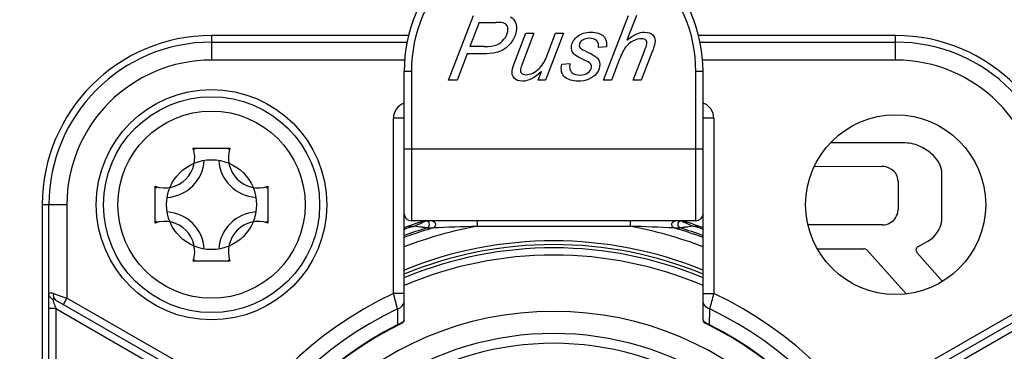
# Model space of a CAD drawing. Header units: millimetres. Extents: x 0 to 420, y 0 to 297.
# Tile 116 of 256: x 111.142 to 113.877, y 136.997 to 137.918. Entities that reach past the tile are written whole.
import ezdxf

# ---------------------------------------------------------------- set-up
doc = ezdxf.new("R2010")
doc.units = ezdxf.units.MM
doc.header["$LTSCALE"] = 23.1
doc.layers.get('0').update_dxf_attribs({"linetype": 'CONTINUOUS'})
doc.layers.add('DIM_PILOTEES', color=7, linetype='CONTINUOUS')
doc.styles.add('TEXTSTYLE_5', font='txt', dxfattribs={"width": 1.142857})
doc.dimstyles.new('DIMSTYLE_4', dxfattribs={"dimtxt": 2.5, "dimasz": 0.1875, "dimexe": 0.125, "dimexo": 0.0625, "dimgap": 1.25, "dimtad": 0, "dimtih": 1, "dimtoh": 1, "dimdsep": 46, "dimtxsty": 'TEXTSTYLE_5', "dimblk": '_FILLED', "dimblk1": '_FILLED', "dimblk2": '_FILLED', "dimcen": 0.09, "dimazin": 2, "dimtfac": 1, "dimtofl": 0, "dimtmove": 0, "dimatfit": 3, "dimldrblk": '_FILLED', "dimfxl": 1, "dimtolj": 1, "dimarcsym": 0})

# ---------------------------------------------------------------- blocks, each defined once
blk = doc.blocks.new('_FILLED')
at = {"color": 0, "linetype": 'BYBLOCK'}
blk.add_solid([(0, 0), (-1, 0.167), (-1, -0.167)], dxfattribs=at)
blk = doc.blocks.new('*D4')
at = {"layer": 'DIM_PILOTEES', "color": 2, "linetype": 'CONTINUOUS'}
for p, q in [((95.9146, 146.3862), (95.9146, 120.2775)), ((152.3359, 146.3862), (152.3359, 120.2775)), ((95.9146, 120.4025), (120.6777, 120.4025)), ((152.3359, 120.4025), (128.892, 120.4025))]:
    blk.add_line(p, q, dxfattribs=at)
at = {"layer": 'DIM_PILOTEES', "color": 2, "linetype": 'CONTINUOUS', "xscale": 0.1875, "yscale": 0.1875, "zscale": 0.1875, "rotation": 180}
blk.add_blockref('_FILLED', (95.9146, 120.4025), dxfattribs=at)
at = {"layer": 'DIM_PILOTEES', "color": 2, "linetype": 'CONTINUOUS', "xscale": 0.1875, "yscale": 0.1875, "zscale": 0.1875}
blk.add_blockref('_FILLED', (152.3359, 120.4025), dxfattribs=at)
at = {"layer": 'DIM_PILOTEES', "color": 2, "linetype": 'CONTINUOUS', "insert": (124.7849, 121.6525), "char_height": 2.5, "width": 8.571429, "attachment_point": 2, "line_spacing_factor": 0.9, "style": 'TEXTSTYLE_5'}
blk.add_mtext('{\\ftxt;\\W0.0001;\\H0.0001;\\~}{\\ftxt;\\W2.2857142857;\\H2.5; }{\\ftxt;\\W0.0001;\\H0.0001;\\~}', dxfattribs=at)
blk = doc.blocks.new('*D14')
at = {"layer": 'DIM_PILOTEES', "color": 2, "linetype": 'CONTINUOUS'}
for p, q in [((66.6639, 214.622), (63.6817, 214.622)), ((63.8067, 214.622), (63.8067, 170.2642)), ((124.0627, 214.622), (66.6639, 214.622)), ((63.8067, 129.4471), (63.8067, 165.2642)), ((66.6639, 129.4471), (63.6817, 129.4471)), ((98.8929, 129.4471), (66.6639, 129.4471))]:
    blk.add_line(p, q, dxfattribs=at)
at = {"layer": 'DIM_PILOTEES', "color": 2, "linetype": 'CONTINUOUS', "xscale": 0.1875, "yscale": 0.1875, "zscale": 0.1875}
for p, rotation in [((63.8067, 214.622), 90), ((63.8067, 129.4471), 270)]:
    blk.add_blockref('_FILLED', p, dxfattribs=dict(at, rotation=rotation))
at = {"layer": 'DIM_PILOTEES', "color": 2, "linetype": 'CONTINUOUS', "insert": (63.8067, 169.0142), "char_height": 2.5, "width": 8.571429, "attachment_point": 2, "line_spacing_factor": 0.9, "style": 'TEXTSTYLE_5'}
blk.add_mtext('{\\ftxt;\\W0.0001;\\H0.0001;\\~}{\\ftxt;\\W2.2857142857;\\H2.5; }{\\ftxt;\\W0.0001;\\H0.0001;\\~}', dxfattribs=at)

msp = doc.modelspace()

# ---------------------------------------------------------------- linework, layer by layer
at = {"color": 7, "linetype": 'CONTINUOUS'}
for p, q in [((112.3329, 137.7505), (112.4024, 137.9305)), ((112.4188, 137.911), (112.393, 137.8439)), ((112.4188, 137.911), (112.465, 137.911)), ((112.7638, 137.7505), (112.8331, 137.9305)), ((112.8553, 137.9305), (112.8288, 137.8614)), ((112.5195, 137.8056), (112.5485, 137.8809)), ((112.5707, 137.8809), (112.5385, 137.7975)), ((112.5485, 137.8809), (112.5707, 137.8809)), ((112.6531, 137.8809), (112.6028, 137.7505)), ((112.6091, 137.8245), (112.6308, 137.8809)), ((112.6308, 137.8809), (112.6531, 137.8809)), ((111.6752, 137.8745), (111.6752, 137.8061)), ((112.2226, 137.8745), (111.6752, 137.8745)), ((111.6752, 137.8561), (112.219, 137.8561)), ((113.5752, 137.8745), (113.0276, 137.8745)), ((113.0317, 137.8561), (113.5752, 137.8561)), ((113.5752, 137.8061), (113.5752, 137.8745)), ((112.3851, 137.8236), (112.357, 137.7505)), ((112.4302, 137.8236), (112.3851, 137.8236)), ((112.4327, 137.8439), (112.393, 137.8439)), ((112.772, 137.8426), (112.75, 137.8411)), ((112.8462, 137.7505), (112.8767, 137.8295)), ((112.8981, 137.8275), (112.8684, 137.7505)), ((112.2121, 137.8061), (111.6752, 137.8061)), ((112.648, 137.7951), (112.6705, 137.7964)), ((112.8075, 137.8065), (112.786, 137.7505)), ((113.5752, 137.8061), (113.0385, 137.8061)), ((112.2102, 137.1381), (112.2102, 137.7745)), ((112.2302, 137.7745), (112.2102, 137.7745)), ((112.2302, 137.7745), (112.2302, 137.3595)), ((112.5823, 137.7505), (112.5914, 137.7741)), ((113.0202, 137.3595), (113.0202, 137.7745)), ((113.0402, 137.7745), (113.0202, 137.7745)), ((113.0402, 137.0842), (113.0402, 137.7745)), ((112.357, 137.7505), (112.3329, 137.7505)), ((112.6028, 137.7505), (112.5823, 137.7505)), ((112.786, 137.7505), (112.7638, 137.7505)), ((112.8684, 137.7505), (112.8462, 137.7505)), ((112.1802, 137.1573), (112.1802, 137.6445)), ((112.2102, 137.6445), (112.1802, 137.6445)), ((113.0702, 137.6445), (113.0402, 137.6445)), ((113.0702, 137.6445), (113.0702, 137.1573)), ((113.6019, 137.576), (113.3938, 137.5764)), ((111.6241, 137.5612), (111.7263, 137.5612)), ((112.2102, 137.5595), (113.0402, 137.5595)), ((113.3493, 137.5115), (113.5361, 137.511)), ((113.7032, 137.3593), (113.703, 137.4981)), ((113.5817, 137.471), (113.5817, 137.3901)), ((111.5185, 137.3534), (111.5185, 137.4556)), ((111.8319, 137.4556), (111.8319, 137.3534)), ((111.2052, 137.4045), (111.2052, 135.0045)), ((111.2736, 137.4045), (111.2052, 137.4045)), ((111.2236, 137.1564), (111.2236, 137.4045)), ((111.2736, 137.4045), (111.2736, 137.1447)), ((113.0202, 137.3595), (112.2302, 137.3595)), ((112.2119, 137.3364), (112.2106, 137.3359)), ((112.2122, 137.3356), (112.2109, 137.335)), ((112.2302, 137.3476), (112.2302, 137.3439)), ((112.2388, 137.3445), (112.2464, 137.3482)), ((112.2734, 137.3399), (112.2901, 137.3399)), ((112.4126, 137.3444), (112.8378, 137.3444)), ((112.9603, 137.3399), (112.9771, 137.3399)), ((113.0044, 137.348), (113.0117, 137.3445)), ((113.0202, 137.3436), (113.0202, 137.3476)), ((113.5387, 137.3484), (113.3316, 137.3484)), ((113.3572, 137.2821), (113.4867, 137.2822)), ((113.6054, 137.1563), (113.4952, 137.2786)), ((111.7263, 137.2478), (111.6241, 137.2478)), ((113.6344, 137.2714), (113.7055, 137.1911)), ((111.2363, 137.1576), (111.2596, 137.1496)), ((111.2412, 137.1403), (111.5852, 136.9417)), ((111.2596, 137.1496), (111.2736, 137.1447)), ((111.2636, 137.1274), (111.2736, 137.1447)), ((111.5952, 136.9591), (111.2736, 137.1447)), ((112.1914, 137.1147), (112.1802, 137.1573)), ((112.2102, 137.1573), (112.1802, 137.1573)), ((113.0402, 137.1573), (113.0702, 137.1573)), ((113.9769, 137.1444), (113.6558, 136.9591)), ((113.6658, 136.9417), (114.0093, 137.14)), ((111.2231, 135.2928), (111.2231, 137.1162)), ((111.2431, 137.1162), (111.2231, 137.1162)), ((111.2431, 137.1162), (111.2431, 135.2928)), ((111.2431, 137.1162), (111.5752, 136.9244)), ((112.1914, 137.1147), (112.1919, 137.0704)), ((112.2102, 137.1218), (112.2102, 137.1379)), ((112.2102, 137.0842), (112.2102, 137.1218)), ((113.0586, 137.0704), (113.0591, 137.1147)), ((113.6758, 136.9244), (114.0074, 137.1159)), ((113.0405, 137.083), (113.0402, 137.0842)), ((112.1925, 137.0692), (112.1919, 137.0704)), ((113.058, 137.0692), (113.0586, 137.0704))]:
    msp.add_line(p, q, dxfattribs=at)
for centre, radius in [((111.6752, 137.4045), 0.32), ((111.6752, 137.4045), 0.3), ((111.6752, 137.4045), 0.26), ((113.5752, 137.4045), 0.25), ((111.6752, 137.4045), 0.125)]:
    msp.add_circle(centre, radius, dxfattribs=at)
for centre, radius, start, end in [((112.6252, 137.7745), 0.415, 0, 180), ((112.6252, 137.7745), 0.395, 0, 180), ((111.6752, 137.4045), 0.47, 90, 180), ((111.6752, 137.4045), 0.4516, 90, 180), ((113.5752, 137.4045), 0.47, 0, 90), ((113.5752, 137.4045), 0.4516, 0, 90), ((111.6752, 137.4045), 0.4017, 90, 179.9999), ((113.5752, 137.4045), 0.4017, 0, 90), ((112.2252, 137.6445), 0.045, 109.5751, 179.9984), ((113.0252, 137.6445), 0.045, 0, 70.4249), ((113.599, 137.4726), 0.1035, 63.211, 88.3745), ((111.5452, 137.5345), 0.0833, 251.3025, 18.6975), ((111.5005, 137.3888), 0.2122, 52.6469, 54.3435), ((111.85, 137.3888), 0.2122, 125.6565, 127.3531), ((111.8052, 137.5345), 0.0833, 161.3025, 288.6975), ((113.5752, 137.4256), 0.1561, 50.2502, 63.211), ((111.5452, 137.5345), 0.11, 273.5159, 356.4444), ((111.8052, 137.5345), 0.11, 183.52, 266.4752), ((113.6229, 137.483), 0.0816, 10.7306, 50.2502), ((113.5336, 137.4522), 0.0588, 59.0031, 87.5854), ((113.545, 137.4712), 0.0366, 359.6439, 58.9993), ((111.6909, 137.5792), 0.2122, 215.6565, 217.3531), ((111.6596, 137.5792), 0.2122, 322.6469, 324.3435), ((113.5407, 137.3907), 0.041, 326.2948, 359.1028), ((111.6909, 137.2297), 0.2122, 142.6469, 144.3435), ((111.5452, 137.2745), 0.0833, 341.3025, 108.6975), ((111.5452, 137.2745), 0.11, 3.52, 86.4752), ((111.8052, 137.2745), 0.11, 93.5159, 176.4444), ((111.8052, 137.2745), 0.0833, 71.3025, 198.6975), ((111.6596, 137.2297), 0.2122, 35.6565, 37.3531), ((112.2302, 137.3795), 0.02, 180, 270), ((112.6252, 136.2045), 1.2094, 107.254, 110.0682), ((112.2704, 137.3495), 0.01, 287.2806, 73.7036), ((112.9801, 137.3495), 0.01, 106.1175, 252.7829), ((112.6252, 136.2045), 1.2094, 69.9318, 72.746), ((113.0202, 137.3795), 0.02, 270, 360), ((113.5383, 137.3923), 0.0439, 270.5411, 326.298), ((113.6242, 137.3718), 0.08, 300.4704, 350.9876), ((112.6252, 136.2045), 1.1887, 107.2167, 110.4467), ((112.6252, 136.2045), 1.1838, 106.4427, 110.5336), ((112.6252, 136.2045), 1.1596, 100.5641, 110.9719), ((112.5754, 136.349), 1.0521, 109.0989, 110.2086), ((112.2302, 137.3795), 0.035, 258.6058, 271.3895), ((112.5411, 136.7438), 0.6725, 115.6004, 116.0007), ((112.7577, 125.9832), 11.3662, 91.74025, 92.35867), ((112.6252, 136.2045), 1.1596, 69.0281, 79.436), ((112.5883, 128.9277), 8.4204, 87.4676, 88.30095), ((112.6252, 136.2045), 1.1838, 69.478, 73.5571), ((112.6252, 136.2045), 1.1887, 69.5533, 72.7833), ((112.5283, 136.3662), 1.0911, 64.7567, 65.0207), ((112.5936, 136.5025), 0.94, 64.3491, 64.8121), ((112.6096, 136.5368), 0.9022, 64.0431, 64.3211), ((113.0202, 137.3795), 0.035, 269.4472, 281.3942), ((112.6774, 136.3551), 1.0457, 69.7951, 70.8821), ((112.6252, 136.2045), 1.0995, 67.8535, 112.1466), ((113.498, 137.5863), 0.3289, 295.1955, 300.4704), ((112.6252, 136.2045), 1.0892, 67.5978, 112.4022), ((112.6252, 136.2045), 1.08, 67.3968, 112.4862), ((113.487, 137.2712), 0.011, 42.0297, 91.5697), ((113.6426, 137.2787), 0.011, 115.1719, 221.5417), ((111.5005, 137.4201), 0.2122, 305.6565, 307.3531), ((111.85, 137.4201), 0.2122, 232.6469, 234.3435), ((112.6252, 136.2045), 1.06, 66.9401, 113.0599), ((111.2431, 137.1604), 0.0209, 237.1336, 246.8174), ((112.6252, 136.2045), 1.0516, 115.0345, 64.9655), ((108.3306, 138.3781), 4.8943, 345.0407, 345.5563), ((112.3134, 137.4869), 1.1328, 198.9169, 199.1062), ((112.6252, 136.2045), 1.0083, 115.4834, 64.5166), ((112.6252, 136.2045), 0.9036, 0, 180), ((112.2002, 137.0842), 0.01, 295.6122, 360), ((113.0502, 137.0842), 0.01, 180, 244.6047), ((112.6252, 136.2045), 0.9683, 116.5861, 63.4139), ((112.6252, 136.2045), 0.967, 115.7881, 64.2099), ((112.1495, 137.1653), 0.1039, 294.072, 296.4514), ((112.6252, 136.2045), 0.842, 56.2883, 123.7117), ((112.6252, 136.2045), 0.8148, 57.8425, 122.1575)]:
    msp.add_arc(centre, radius, start, end, dxfattribs=at)
for points in [[(112.4886, 137.9083), (112.4847, 137.91), (112.4768, 137.911), (112.465, 137.911)], [(112.4968, 137.9), (112.4951, 137.9037), (112.4924, 137.9066), (112.4886, 137.9083)], [(112.5059, 137.926), (112.5119, 137.923), (112.5164, 137.9179), (112.5194, 137.9106)], [(112.5194, 137.9106), (112.5223, 137.9034), (112.5231, 137.8953), (112.5215, 137.8863)], [(112.4874, 137.8641), (112.4929, 137.8708), (112.4964, 137.8781), (112.4977, 137.8857)], [(112.4977, 137.8857), (112.4988, 137.8916), (112.4984, 137.8964), (112.4968, 137.9)], [(112.5215, 137.8863), (112.5202, 137.8788), (112.5173, 137.8712), (112.513, 137.8636)], [(112.6923, 137.8728), (112.7017, 137.8802), (112.7139, 137.8838), (112.7286, 137.8838)], [(112.7286, 137.8838), (112.7449, 137.8838), (112.7567, 137.88), (112.7639, 137.8724)], [(112.8288, 137.8614), (112.8384, 137.8694), (112.8471, 137.8751), (112.8549, 137.8786)], [(112.8549, 137.8786), (112.8626, 137.882), (112.8702, 137.8838), (112.8778, 137.8838)], [(112.8778, 137.8838), (112.8886, 137.8838), (112.8964, 137.8809), (112.9014, 137.8752)], [(112.4674, 137.8489), (112.4751, 137.8522), (112.4818, 137.8572), (112.4874, 137.8641)], [(112.513, 137.8636), (112.5086, 137.8559), (112.5036, 137.8495), (112.4981, 137.8445)], [(112.6753, 137.8463), (112.6771, 137.8566), (112.6827, 137.8654), (112.6923, 137.8728)], [(112.6967, 137.85), (112.696, 137.8458), (112.6972, 137.8422), (112.7003, 137.8391)], [(112.7051, 137.8614), (112.7002, 137.8578), (112.6974, 137.854), (112.6967, 137.85)], [(112.724, 137.8667), (112.7162, 137.8667), (112.7099, 137.8648), (112.7051, 137.8614)], [(112.7449, 137.8597), (112.7405, 137.8643), (112.7336, 137.8667), (112.724, 137.8667)], [(112.75, 137.8411), (112.7511, 137.849), (112.7493, 137.8551), (112.7449, 137.8597)], [(112.7639, 137.8724), (112.7712, 137.8648), (112.7738, 137.8549), (112.772, 137.8426)], [(112.8453, 137.8592), (112.8372, 137.855), (112.8305, 137.8492), (112.8251, 137.8419)], [(112.8694, 137.8656), (112.8613, 137.8656), (112.8533, 137.8633), (112.8453, 137.8592)], [(112.8815, 137.8615), (112.879, 137.8642), (112.8749, 137.8656), (112.8694, 137.8656)], [(112.8767, 137.8295), (112.8811, 137.8409), (112.8835, 137.8481), (112.884, 137.8511)], [(112.884, 137.8511), (112.8848, 137.8552), (112.8839, 137.8588), (112.8815, 137.8615)], [(112.9064, 137.8528), (112.9056, 137.8481), (112.9028, 137.8398), (112.8981, 137.8275)], [(112.9014, 137.8752), (112.9063, 137.8696), (112.9081, 137.8621), (112.9064, 137.8528)], [(112.4659, 137.8276), (112.4539, 137.8249), (112.442, 137.8236), (112.4302, 137.8236)], [(112.4327, 137.8439), (112.448, 137.8439), (112.4596, 137.8455), (112.4674, 137.8489)], [(112.4821, 137.8332), (112.4769, 137.8307), (112.4715, 137.8288), (112.4659, 137.8276)], [(112.4981, 137.8445), (112.4925, 137.8395), (112.4872, 137.8357), (112.4821, 137.8332)], [(112.5987, 137.8008), (112.6012, 137.8053), (112.6047, 137.8132), (112.6091, 137.8245)], [(112.6767, 137.8305), (112.6747, 137.8351), (112.6743, 137.8404), (112.6753, 137.8463)], [(112.687, 137.8187), (112.6821, 137.8221), (112.6786, 137.826), (112.6767, 137.8305)], [(112.7003, 137.8391), (112.7024, 137.8369), (112.7081, 137.8338), (112.7176, 137.8293)], [(112.7176, 137.8293), (112.7333, 137.822), (112.7431, 137.8161), (112.7467, 137.8118)], [(112.8251, 137.8419), (112.8196, 137.8345), (112.8138, 137.8227), (112.8075, 137.8065)], [(112.5103, 137.7774), (112.5113, 137.7828), (112.5143, 137.7923), (112.5195, 137.8056)], [(112.5385, 137.7975), (112.5358, 137.7905), (112.5341, 137.7851), (112.5335, 137.7813)], [(112.5849, 137.7826), (112.5901, 137.7877), (112.5947, 137.7937), (112.5987, 137.8008)], [(112.6565, 137.7587), (112.6473, 137.7661), (112.6444, 137.7783), (112.648, 137.7951)], [(112.6705, 137.7964), (112.6693, 137.79), (112.6693, 137.7845), (112.6705, 137.7801)], [(112.7076, 137.8081), (112.6967, 137.8131), (112.6899, 137.8167), (112.687, 137.8187)], [(112.7276, 137.7954), (112.7252, 137.7989), (112.7185, 137.8031), (112.7076, 137.8081)], [(112.7301, 137.7845), (112.7308, 137.7883), (112.73, 137.792), (112.7276, 137.7954)], [(112.7467, 137.8118), (112.7525, 137.805), (112.7546, 137.7968), (112.7529, 137.7871)], [(112.5158, 137.7562), (112.5107, 137.7619), (112.5088, 137.769), (112.5103, 137.7774)], [(112.5335, 137.7813), (112.5326, 137.7764), (112.5334, 137.7725), (112.5359, 137.7698)], [(112.5359, 137.7698), (112.5383, 137.7671), (112.5425, 137.7657), (112.5484, 137.7657)], [(112.5914, 137.7741), (112.5725, 137.7564), (112.555, 137.7476), (112.5387, 137.7476)], [(112.5484, 137.7657), (112.5545, 137.7657), (112.5609, 137.7672), (112.5674, 137.7702)], [(112.5674, 137.7702), (112.5738, 137.7732), (112.5797, 137.7774), (112.5849, 137.7826)], [(112.6705, 137.7801), (112.6717, 137.7756), (112.6746, 137.7719), (112.6793, 137.769)], [(112.6793, 137.769), (112.6841, 137.7661), (112.69, 137.7647), (112.6972, 137.7647)], [(112.6972, 137.7647), (112.707, 137.7647), (112.7147, 137.7667), (112.7203, 137.7706)], [(112.7203, 137.7706), (112.7259, 137.7746), (112.7292, 137.7791), (112.7301, 137.7845)], [(112.7436, 137.768), (112.7385, 137.7618), (112.7315, 137.7568), (112.7227, 137.7531)], [(112.7529, 137.7871), (112.7518, 137.7806), (112.7486, 137.7742), (112.7436, 137.768)], [(112.5387, 137.7476), (112.5286, 137.7476), (112.5209, 137.7505), (112.5158, 137.7562)], [(112.693, 137.7476), (112.6779, 137.7476), (112.6658, 137.7512), (112.6565, 137.7587)], [(112.7227, 137.7531), (112.714, 137.7495), (112.7041, 137.7476), (112.693, 137.7476)], [(113.0202, 137.3436), (113.0175, 137.3441), (113.0143, 137.3434), (113.0119, 137.3449)], [(111.2317, 137.1428), (111.2273, 137.1457), (111.2237, 137.1511), (111.2236, 137.1564)], [(113.0586, 137.0704), (113.0559, 137.0716), (113.0532, 137.0729), (113.0507, 137.0744)]]:
    msp.add_open_spline(points, degree=3, dxfattribs=at)
for points, knots in [([(112.2506, 137.3502), (112.2525, 137.3511), (112.2591, 137.3541), (112.2654, 137.3578), (112.2702, 137.3594)], [0, 0, 0, 0, 0.295524, 1, 1, 1, 1]), ([(112.2873, 137.3595), (112.2917, 137.3595), (112.3013, 137.3515), (112.2943, 137.3411), (112.2901, 137.3399)], [0, 0, 0, 0, 0.499453, 1, 1, 1, 1]), ([(112.4116, 137.3595), (112.4121, 137.3595), (112.4122, 137.3569), (112.4129, 137.3527), (112.4128, 137.3476), (112.4126, 137.3442)], [0, 0, 0, 0, 0.096456, 0.341332, 1, 1, 1, 1]), ([(112.8389, 137.3595), (112.8384, 137.3594), (112.8383, 137.3569), (112.8376, 137.3528), (112.8377, 137.3477), (112.8379, 137.3444)], [0, 0, 0, 0, 0.096296, 0.339613, 1, 1, 1, 1]), ([(112.9603, 137.3399), (112.9562, 137.3411), (112.9492, 137.3515), (112.9588, 137.3595), (112.9632, 137.3595)], [0, 0, 0, 0, 0.500509, 1, 1, 1, 1]), ([(112.9801, 137.3595), (112.9812, 137.3595), (112.984, 137.3571), (112.9871, 137.3562), (112.9891, 137.3553)], [0, 0, 0, 0, 0.355976, 1, 1, 1, 1]), ([(112.2388, 137.3445), (112.2377, 137.3438), (112.2353, 137.3421), (112.2324, 137.3436), (112.2317, 137.3447)], [0, 0, 0, 0, 0.50636, 1, 1, 1, 1]), ([(112.2734, 137.3399), (112.2716, 137.3393), (112.2665, 137.3415), (112.2551, 137.3418), (112.2454, 137.3436), (112.2388, 137.3445)], [0, 0, 0, 0, 0.164639, 0.428904, 1, 1, 1, 1]), ([(113.0117, 137.3445), (113.0051, 137.3437), (112.9954, 137.3418), (112.984, 137.3415), (112.9789, 137.3393), (112.9771, 137.3399)], [0, 0, 0, 0, 0.570978, 0.835285, 1, 1, 1, 1]), ([(111.2231, 137.1162), (111.2231, 137.1201), (111.2231, 137.1335), (111.2232, 137.1469), (111.2236, 137.1564)], [0, 0, 0, 0, 0.291085, 1, 1, 1, 1]), ([(111.2236, 137.1564), (111.2237, 137.1579), (111.2288, 137.1615), (111.2334, 137.1587), (111.2363, 137.1576)], [0, 0, 0, 0, 0.335686, 1, 1, 1, 1]), ([(111.2412, 137.1403), (111.2397, 137.1412), (111.238, 137.1438), (111.2346, 137.1419), (111.2348, 137.1412)], [0, 0, 0, 0, 0.699585, 1, 1, 1, 1]), ([(111.2418, 137.1197), (111.2411, 137.1218), (111.2387, 137.1289), (111.2363, 137.1361), (111.2348, 137.1412)], [0, 0, 0, 0, 0.295539, 1, 1, 1, 1]), ([(111.2363, 137.1576), (111.2359, 137.1559), (111.2349, 137.1499), (111.2374, 137.1425), (111.2412, 137.1403)], [0, 0, 0, 0, 0.290235, 1, 1, 1, 1]), ([(112.1914, 137.1147), (112.1966, 137.1164), (112.206, 137.1223), (112.2102, 137.1329), (112.2102, 137.1379)], [0, 0, 0, 0, 0.522862, 1, 1, 1, 1]), ([(113.0591, 137.1147), (113.0538, 137.1164), (113.0444, 137.1224), (113.0402, 137.1331), (113.0402, 137.1381)], [0, 0, 0, 0, 0.523373, 1, 1, 1, 1]), ([(112.2102, 137.0843), (112.2103, 137.0824), (112.205, 137.0772), (112.1998, 137.0743), (112.1958, 137.0722)], [0, 0, 0, 0, 0.292268, 1, 1, 1, 1]), ([(113.0507, 137.0744), (113.0493, 137.0752), (113.0456, 137.0775), (113.0417, 137.0804), (113.0405, 137.083)], [0, 0, 0, 0, 0.365369, 1, 1, 1, 1])]:
    msp.add_open_spline(points, degree=3, knots=knots, dxfattribs=at)

# ---------------------------------------------------------------- dimensions: what is measured, and where the dimension line sits
at = {"layer": 'DIM_PILOTEES', "color": 2, "linetype": 'CONTINUOUS'}
dim = msp.add_linear_dim(base=(63.8067, 214.622), p1=(98.9554, 129.4471), p2=(124.1252, 214.622), angle=90, text='{\\ftxt;\\W0.0001;\\H0.0001;\\~}{\\ftxt;\\W2.2857142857;\\H2.5; }{\\ftxt;\\W0.0001;\\H0.0001;\\~}', dimstyle='DIMSTYLE_4', dxfattribs=at)
dim.commit()
dim.dimension.update_dxf_attribs({"geometry": '*D14', "text_midpoint": (60.9496, 166.5142), "dimtype": 160})
dim = msp.add_linear_dim(base=(152.3359, 120.4025), p1=(95.9146, 146.4487), p2=(152.3359, 146.4487), text='{\\ftxt;\\W0.0001;\\H0.0001;\\~}{\\ftxt;\\W2.2857142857;\\H2.5; }{\\ftxt;\\W0.0001;\\H0.0001;\\~}', dimstyle='DIMSTYLE_4', dxfattribs=at)
dim.commit()
dim.dimension.update_dxf_attribs({"geometry": '*D4', "text_midpoint": (121.9277, 119.1525), "dimtype": 160})

doc.saveas('drawing.dxf')
